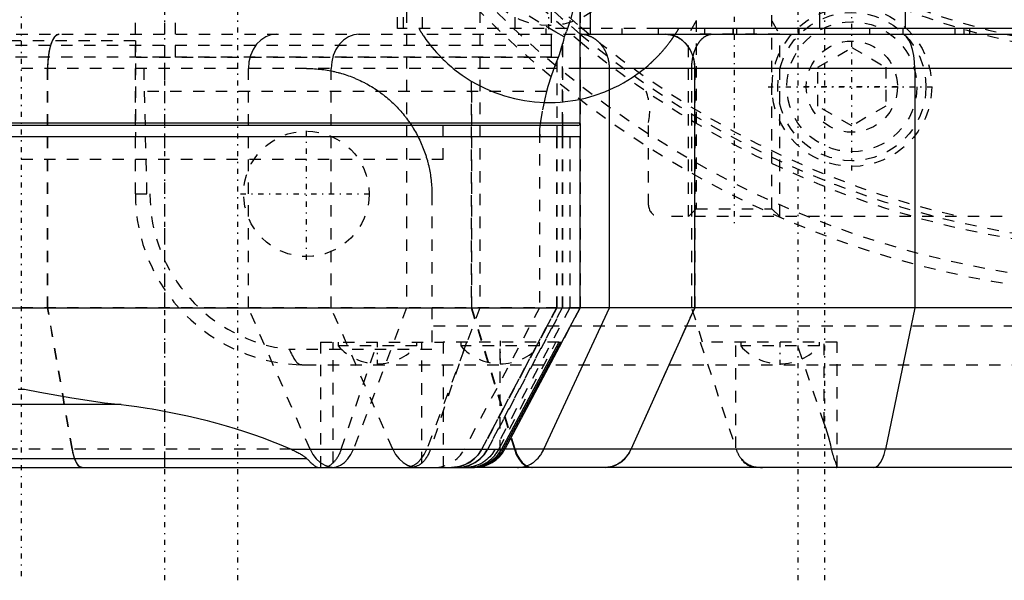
# Model space of a CAD drawing. Extents: x -565 to 345, y -109 to 109.
# Tile 11 of 20: x -100 to -14, y -109 to -60. Entities that reach past the tile are written whole.
import ezdxf

# ---------------------------------------------------------------- set-up
doc = ezdxf.new("R2010")
doc.units = 0
doc.linetypes.add('CENTER', pattern=[1.5, 0.45, -0.5, 0.05, -0.5])
doc.linetypes.add('DASHED', pattern=[2, 1, -1])
for name, color, linetype in [('AM_0', 7, 'CONTINUOUS'), ('AM_3', 7, 'DASHED'), ('AM_7', 7, 'CENTER')]:
    doc.layers.add(name, color=color, linetype=linetype)

msp = doc.modelspace()

# ---------------------------------------------------------------- linework, layer by layer
at = {"layer": 'AM_0', "color": 7, "linetype": 'CONTINUOUS'}
for p, q in [((-22.463, -60.5), (-22.463, -55.318)), ((-51, -68.8), (-51, -58)), ((-30, -58), (-30, -60.5)), ((-50.077, -61), (-50.077, -59)), ((-51, -61), (37, -61)), ((-44.152, -60.5), (-44.152, -61)), ((55.352, -60.5), (-44.152, -60.5)), ((-37.273, -60.5), (-37.273, -61)), ((-25.62, -60.5), (-25.62, -61)), ((-22.707, -60.5), (-22.707, -61)), ((40, -64), (-50.981, -64)), ((-48.423, -85), (-48.423, -64)), ((-40.931, -85), (-40.931, -64)), ((-21.644, -64), (-21.644, -85)), ((-51, -68.8), (-148.959, -68.8)), ((-51.2, -69), (-148.759, -69)), ((-63, -70), (-63, -69)), ((-53.039, -69), (-53.039, -70)), ((-52.56, -69), (-52.56, -70)), ((-52.525, -70), (-52.525, -69)), ((-51.002, -68.831), (-51.002, -70)), ((-51, -70), (-148.959, -70)), ((-51, -85), (-51, -70)), ((-149, -85), (-51, -85)), ((-54.168, -97.408), (-48.423, -85)), ((-52.595, -88), (-51, -85)), ((40, -85), (-50.978, -85)), ((-46.526, -97.408), (-40.931, -85)), ((-21.644, -85), (-24.222, -97.408)), ((-52.86, -88), (-57.919, -97.455)), ((-52.731, -88), (-57.736, -97.408)), ((-52.598, -88), (-57.6, -97.408)), ((-52.86, -88), (-52.595, -88)), ((-100.287, -92.13), (-99.713, -92.13)), ((-91.258, -93.47), (-108.742, -93.47)), ((-76.334, -97.408), (-57.893, -97.408)), ((-57.972, -97.546), (-58, -97.591)), ((-57.736, -97.408), (-57.6, -97.408)), ((17.006, -97.408), (-57.6, -97.408)), ((-74.952, -98.24), (-125.048, -98.24)), ((-58, -97.821), (-58, -97.591)), ((-139.751, -99), (-60.249, -99)), ((30.753, -99), (-60.484, -99)), ((-59.964, -98.95), (-59.969, -98.951))]:
    msp.add_line(p, q, dxfattribs=at)
for points in [[(-40.931, -64), (-40.98, -63.415), (-41.125, -62.852), (-41.36, -62.333), (-41.676, -61.879), (-42.062, -61.506), (-42.502, -61.228), (-42.979, -61.058), (-43.475, -61)], [(-21.644, -64), (-21.667, -63.415), (-21.733, -62.852), (-21.842, -62.333), (-21.988, -61.879), (-22.165, -61.506), (-22.368, -61.228), (-22.588, -61.058), (-22.816, -61)], [(-48.772, -99), (-48.316, -98.951), (-47.875, -98.807), (-47.462, -98.572), (-47.092, -98.253), (-46.777, -97.861), (-46.526, -97.408)], [(-25.257, -99), (-25.047, -98.951), (-24.843, -98.807), (-24.653, -98.572), (-24.483, -98.253), (-24.338, -97.861), (-24.222, -97.408)]]:
    msp.add_lwpolyline(points, dxfattribs=at)
for points in [[(-48.423, -64, 0), (-48.423, -63.978, 0), (-48.423, -63.935, 0), (-48.424, -63.892, 0), (-48.425, -63.87, 0), (-48.426, -63.848, 0), (-48.428, -63.805, 0), (-48.431, -63.762, 0), (-48.434, -63.719, 0), (-48.438, -63.676, 0), (-48.442, -63.633, 0), (-48.445, -63.611, 0), (-48.447, -63.59, 0), (-48.453, -63.547, 0), (-48.459, -63.504, 0), (-48.465, -63.462, 0), (-48.472, -63.419, 0), (-48.48, -63.377, 0), (-48.484, -63.356, 0), (-48.488, -63.335, 0), (-48.496, -63.293, 0), (-48.505, -63.251, 0), (-48.51, -63.23, 0), (-48.515, -63.209, 0), (-48.525, -63.167, 0), (-48.536, -63.126, 0), (-48.542, -63.105, 0), (-48.547, -63.084, 0), (-48.559, -63.043, 0), (-48.571, -63.002, 0), (-48.584, -62.962, 0), (-48.597, -62.921, 0), (-48.611, -62.881, 0), (-48.618, -62.861, 0), (-48.626, -62.841, 0), (-48.64, -62.801, 0), (-48.656, -62.761, 0), (-48.672, -62.722, 0), (-48.688, -62.683, 0), (-48.705, -62.644, 0), (-48.713, -62.625, 0), (-48.722, -62.605, 0), (-48.74, -62.567, 0), (-48.758, -62.529, 0), (-48.777, -62.492, 0), (-48.796, -62.455, 0), (-48.815, -62.418, 0), (-48.825, -62.399, 0), (-48.835, -62.381, 0), (-48.856, -62.345, 0), (-48.877, -62.309, 0), (-48.898, -62.274, 0), (-48.92, -62.238, 0), (-48.942, -62.204, 0), (-48.954, -62.186, 0), (-48.965, -62.169, 0), (-48.988, -62.135, 0), (-49.012, -62.101, 0), (-49.036, -62.068, 0), (-49.06, -62.035, 0), (-49.085, -62.003, 0), (-49.098, -61.987, 0), (-49.111, -61.971, 0), (-49.136, -61.939, 0), (-49.163, -61.908, 0), (-49.176, -61.892, 0), (-49.189, -61.877, 0), (-49.216, -61.846, 0), (-49.243, -61.816, 0), (-49.257, -61.802, 0), (-49.271, -61.787, 0), (-49.299, -61.758, 0), (-49.327, -61.729, 0), (-49.356, -61.701, 0), (-49.385, -61.674, 0), (-49.414, -61.647, 0), (-49.429, -61.633, 0), (-49.444, -61.62, 0), (-49.474, -61.594, 0), (-49.504, -61.569, 0), (-49.535, -61.543, 0), (-49.566, -61.519, 0), (-49.597, -61.495, 0), (-49.613, -61.483, 0), (-49.629, -61.471, 0), (-49.66, -61.448, 0), (-49.693, -61.426, 0), (-49.725, -61.404, 0), (-49.758, -61.383, 0), (-49.791, -61.362, 0), (-49.807, -61.352, 0), (-49.824, -61.341, 0), (-49.857, -61.322, 0), (-49.891, -61.302, 0), (-49.925, -61.284, 0), (-49.959, -61.266, 0), (-49.994, -61.248, 0), (-50.011, -61.24, 0), (-50.029, -61.231, 0), (-50.064, -61.215, 0), (-50.099, -61.199, 0), (-50.134, -61.184, 0), (-50.17, -61.169, 0), (-50.205, -61.155, 0), (-50.223, -61.148, 0), (-50.241, -61.142, 0), (-50.277, -61.129, 0), (-50.313, -61.117, 0), (-50.331, -61.111, 0), (-50.349, -61.105, 0), (-50.386, -61.094, 0), (-50.422, -61.083, 0), (-50.44, -61.078, 0), (-50.459, -61.074, 0), (-50.496, -61.064, 0), (-50.532, -61.056, 0), (-50.569, -61.048, 0), (-50.606, -61.04, 0), (-50.643, -61.034, 0), (-50.662, -61.031, 0), (-50.681, -61.028, 0), (-50.718, -61.022, 0), (-50.755, -61.017, 0), (-50.793, -61.013, 0), (-50.83, -61.009, 0), (-50.868, -61.006, 0), (-50.887, -61.005, 0), (-50.906, -61.004, 0), (-50.943, -61.002, 0), (-50.981, -61.001, 0), (-51, -61, 0)], [(-54.527, -69.007, 0), (-54.537, -69.106, 0), (-54.553, -69.288, 0), (-54.56, -69.449, 0), (-54.561, -69.522, 0)], [(-54.561, -69.522, 0), (-54.557, -69.654, 0), (-54.526, -69.856, 0), (-54.463, -69.973, 0), (-54.42, -70, 0)], [(-99.713, -92.13, 0), (-98.373, -92.398, 0), (-95.582, -92.906, 0), (-92.704, -93.317, 0), (-91.258, -93.47, 0)], [(-91.258, -93.47, 0), (-90.797, -93.529, 0), (-89.879, -93.657, 0), (-88.969, -93.797, 0), (-88.517, -93.871, 0), (-88.068, -93.949, 0), (-87.175, -94.113, 0), (-86.292, -94.288, 0), (-85.42, -94.475, 0), (-84.558, -94.674, 0), (-83.708, -94.884, 0), (-83.288, -94.993, 0), (-82.87, -95.105, 0), (-82.046, -95.337, 0), (-81.235, -95.58, 0), (-80.438, -95.833, 0), (-79.655, -96.097, 0), (-78.889, -96.371, 0), (-78.511, -96.512, 0), (-78.138, -96.655, 0), (-77.403, -96.949, 0), (-76.686, -97.253, 0), (-76.334, -97.408, 0)], [(-76.334, -97.408, 0), (-76.286, -97.43, 0), (-76.192, -97.473, 0), (-76.1, -97.516, 0), (-76.055, -97.538, 0), (-76.01, -97.56, 0), (-75.921, -97.604, 0), (-75.834, -97.649, 0), (-75.748, -97.694, 0), (-75.665, -97.739, 0), (-75.585, -97.784, 0), (-75.545, -97.807, 0), (-75.506, -97.83, 0), (-75.43, -97.876, 0), (-75.357, -97.923, 0), (-75.287, -97.97, 0), (-75.219, -98.017, 0), (-75.155, -98.064, 0), (-75.124, -98.088, 0), (-75.094, -98.112, 0), (-75.035, -98.161, 0), (-74.979, -98.213, 0), (-74.952, -98.24, 0)], [(-57.736, -97.408, 0), (-57.774, -97.479, 0), (-57.859, -97.619, 0), (-57.951, -97.755, 0), (-58, -97.821, 0)], [(-58, -97.591, 0), (-57.981, -97.561, 0), (-57.945, -97.5, 0), (-57.91, -97.439, 0), (-57.893, -97.408, 0)], [(-57.919, -97.455, 0), (-57.927, -97.47, 0), (-57.945, -97.5, 0), (-57.963, -97.531, 0), (-57.972, -97.546, 0)], [(-56.478, -99, 0), (-56.399, -98.999, 0), (-56.242, -98.988, 0), (-56.086, -98.966, 0), (-56.008, -98.951, 0), (-55.931, -98.934, 0), (-55.779, -98.891, 0), (-55.628, -98.838, 0), (-55.481, -98.774, 0), (-55.337, -98.7, 0), (-55.198, -98.617, 0), (-55.13, -98.572, 0), (-55.064, -98.524, 0), (-54.934, -98.422, 0), (-54.81, -98.311, 0), (-54.691, -98.192, 0), (-54.58, -98.065, 0), (-54.475, -97.93, 0), (-54.426, -97.861, 0), (-54.378, -97.789, 0), (-54.288, -97.642, 0), (-54.206, -97.488, 0), (-54.168, -97.408, 0)], [(-74.952, -98.24, 0), (-74.908, -98.285, 0), (-74.824, -98.371, 0), (-74.743, -98.452, 0), (-74.704, -98.491, 0), (-74.666, -98.528, 0), (-74.591, -98.599, 0), (-74.52, -98.664, 0), (-74.451, -98.724, 0), (-74.385, -98.778, 0), (-74.322, -98.827, 0), (-74.291, -98.849, 0), (-74.26, -98.87, 0), (-74.203, -98.906, 0), (-74.151, -98.935, 0), (-74.103, -98.957, 0), (-74.06, -98.974, 0), (-74.021, -98.985, 0), (-74.003, -98.99, 0), (-73.986, -98.993, 0), (-73.955, -98.998, 0), (-73.939, -98.999, 0), (-73.935, -98.999, 0), (-73.93, -99, 0), (-73.928, -99, 0), (-73.926, -99, 0), (-73.92, -99, 0), (-73.916, -99, 0), (-73.916, -99, 0), (-73.915, -99, 0), (-73.915, -99, 0), (-73.915, -99, 0), (-73.915, -99, 0), (-73.915, -99, 0), (-73.915, -99, 0), (-73.915, -99, 0), (-73.915, -99, 0), (-73.915, -99, 0), (-73.915, -99, 0), (-73.915, -99, 0), (-73.915, -99, 0), (-73.915, -99, 0), (-73.915, -99, 0), (-73.915, -99, 0), (-73.915, -99, 0), (-73.915, -99, 0), (-73.915, -99, 0), (-73.915, -99, 0), (-73.915, -99, 0), (-73.915, -99, 0), (-73.915, -99, 0), (-73.915, -99, 0), (-73.915, -99, 0), (-73.915, -99, 0), (-73.915, -99, 0), (-73.915, -99, 0), (-73.915, -99, 0), (-73.915, -99, 0), (-73.915, -99, 0), (-73.915, -99, 0), (-73.915, -99, 0), (-73.915, -99, 0), (-73.915, -99, 0), (-73.915, -99, 0), (-73.915, -99, 0), (-73.915, -99, 0), (-73.915, -99, 0), (-73.916, -99, 0), (-73.916, -99, 0), (-73.916, -99, 0), (-73.916, -99, 0), (-73.916, -99, 0), (-73.916, -99, 0), (-73.916, -99, 0), (-73.916, -99, 0), (-73.916, -99, 0), (-73.916, -99, 0), (-73.916, -99, 0), (-73.916, -99, 0), (-73.916, -99, 0), (-73.916, -99, 0), (-73.916, -99, 0), (-73.916, -99, 0), (-73.916, -99, 0), (-73.916, -99, 0), (-73.916, -99, 0), (-73.916, -99, 0), (-73.916, -99, 0), (-73.916, -99, 0), (-73.916, -99, 0), (-73.916, -99, 0), (-73.916, -99, 0), (-73.916, -99, 0), (-73.916, -99, 0), (-73.916, -99, 0), (-73.916, -99, 0), (-73.916, -99, 0), (-73.916, -99, 0), (-73.916, -99, 0), (-73.916, -99, 0), (-73.916, -99, 0), (-73.916, -99, 0), (-73.916, -99, 0), (-73.916, -99, 0), (-73.916, -99, 0), (-73.916, -99, 0), (-73.916, -99, 0), (-73.917, -99, 0), (-73.917, -99, 0), (-73.917, -99, 0), (-73.917, -99, 0), (-73.917, -99, 0), (-73.917, -99, 0)], [(-60.484, -99, 0), (-60.409, -98.999, 0), (-60.257, -98.99, 0), (-60.104, -98.973, 0), (-60.026, -98.961, 0), (-59.949, -98.947, 0), (-59.794, -98.912, 0), (-59.639, -98.867, 0), (-59.483, -98.813, 0), (-59.33, -98.749, 0), (-59.18, -98.677, 0), (-59.106, -98.637, 0), (-59.033, -98.596, 0), (-58.89, -98.506, 0), (-58.752, -98.408, 0), (-58.618, -98.301, 0), (-58.49, -98.187, 0), (-58.368, -98.066, 0), (-58.31, -98.002, 0), (-58.254, -97.938, 0), (-58.147, -97.804, 0), (-58.047, -97.664, 0), (-58, -97.591, 0)], [(-58, -97.821, 0), (-58.049, -97.883, 0), (-58.153, -98.005, 0), (-58.263, -98.121, 0), (-58.32, -98.176, 0), (-58.379, -98.23, 0), (-58.5, -98.334, 0), (-58.627, -98.43, 0), (-58.757, -98.519, 0), (-58.892, -98.601, 0), (-59.031, -98.676, 0), (-59.101, -98.71, 0), (-59.172, -98.742, 0), (-59.316, -98.801, 0), (-59.46, -98.852, 0), (-59.605, -98.895, 0), (-59.75, -98.93, 0), (-59.896, -98.958, 0), (-59.968, -98.969, 0), (-60.041, -98.979, 0), (-60.186, -98.992, 0), (-60.33, -98.999, 0), (-60.402, -99, 0)], [(-58, -97.591, 0), (-58.032, -97.641, 0), (-58.098, -97.737, 0), (-58.168, -97.831, 0), (-58.204, -97.877, 0), (-58.241, -97.923, 0), (-58.318, -98.011, 0), (-58.398, -98.096, 0), (-58.481, -98.178, 0), (-58.567, -98.257, 0), (-58.656, -98.333, 0), (-58.702, -98.369, 0), (-58.748, -98.404, 0), (-58.842, -98.473, 0), (-58.938, -98.537, 0), (-59.035, -98.597, 0), (-59.135, -98.653, 0), (-59.236, -98.705, 0), (-59.287, -98.729, 0), (-59.338, -98.753, 0), (-59.442, -98.797, 0), (-59.547, -98.836, 0), (-59.6, -98.854, 0)], [(-60.181, -98.983, 0), (-60.232, -98.988, 0), (-60.333, -98.996, 0), (-60.434, -99, 0), (-60.484, -99, 0)]]:
    msp.add_polyline3d(points, dxfattribs=at)
for centre, radius, end in [((-51.2, -68.8), 0.2, 0), ((-60.249, -96), 3, 332)]:
    msp.add_arc(centre, radius, 270, end, dxfattribs=at)
at = {"layer": 'AM_3', "color": 6, "linetype": 'DASHED'}
for p, q in [((-90, -75), (-90, 75)), ((-86.5, 64), (-86.5, -64)), ((-67, -60.5), (-67, 60.5)), ((-64.819, -60.5), (-64.819, 60.5)), ((-56.709, -60.5), (-56.709, 60.5)), ((-66.5, -60.5), (-66.5, -10.213)), ((-40.824, -57.8), (-40.824, -76.323)), ((-34.176, -76.323), (-34.176, -57.8)), ((-87.43, -99), (-87.43, -59)), ((-66.217, -59), (-66.217, -85)), ((-59.789, -59), (-59.789, -85)), ((-53.5, -62), (-53.5, -59)), ((-51.002, -59), (-51.002, -68.831)), ((-51, -60.332), (-51.002, -60.33)), ((-40.824, -59.828), (-41.5, -61)), ((-34.176, -59.828), (-33.5, -61)), ((-144.444, -61), (-51, -61)), ((-44.152, -60.5), (-67, -60.5)), ((-53.98, -61), (-53.98, -60.5)), ((-53.5, -63), (-53.5, -61)), ((-51, -61), (-51.034, -61)), ((-51.002, -60.984), (-51, -60.986)), ((-47.324, -61), (-47.324, -60.5)), ((-33.5, -61), (-41.5, -61)), ((-41.5, -77), (-41.5, -61)), ((-40.063, -61), (-40.063, -60.5)), ((-37.607, -60.5), (-37.607, -61)), ((-37.55, -61), (-37.55, -60.5)), ((-35.747, -61), (-35.747, -60.5)), ((-33.5, -77), (-33.5, -61)), ((-31.871, -60.5), (-31.871, -61)), ((-31.814, -60.5), (-31.814, -61)), ((-29.527, -61), (-29.527, -60.5)), ((-18.134, -60.5), (-18.134, -61)), ((-17.314, -61), (-17.314, -60.5)), ((-16.834, -61), (-16.834, -60.5)), ((-53.5, -62), (-146.5, -62)), ((-90, -61.58), (-110, -61.58)), ((-90, -61.58), (-90, -69.994)), ((-52.56, -61.832), (-52.56, -69)), ((-52.525, -61.833), (-52.56, -61.832)), ((-52.525, -69), (-52.525, -61.833)), ((-51, -61.636), (-51.002, -61.634)), ((-53.5, -63), (-146.5, -63)), ((-30.14, -63.885), (-27.17, -62.171)), ((-27.17, -62.171), (-24.2, -63.885)), ((-52.926, -63.052), (-90, -63.052)), ((-52.926, -63.052), (-53.039, -63.329)), ((-53.039, -63.329), (-53.039, -69)), ((-30.14, -67.315), (-30.14, -63.885)), ((-24.2, -63.885), (-24.2, -67.315)), ((-50.981, -64), (-149.054, -64)), ((-97.697, -85), (-97.697, -64)), ((-97.671, -85), (-97.671, -64)), ((-88.985, -75), (-89.241, -64)), ((-80.09, -85), (-80.09, -64)), ((-72.829, -85), (-72.829, -64)), ((-41.211, -85), (-41.211, -64)), ((-40.953, -64), (-40.953, -85)), ((-60.55, -65.106), (-60.55, -85)), ((-60.55, -65.106), (-60.493, -65.14)), ((-60.493, -85), (-60.493, -65.14)), ((-53.943, -66.03), (-90, -66.03)), ((-27.17, -69.029), (-30.14, -67.315)), ((-24.2, -67.315), (-27.17, -69.029)), ((-45, -76), (-45, -68.74)), ((-54.561, -69.522), (-54.561, -85)), ((-90, -69.994), (-110, -69.994)), ((-63, -72), (-63, -70)), ((-53.064, -70), (-53.064, -85)), ((-53.039, -70), (-53.039, -85)), ((-53.035, -85), (-53.035, -70)), ((-52.56, -70), (-52.56, -85)), ((-52.525, -85), (-52.525, -70)), ((-51.903, -70), (-51.903, -85)), ((-51.002, -70), (-51.002, -85)), ((-63, -72), (-137, -72)), ((-63, -72), (-100, -72)), ((-90, -75), (-88.727, -75)), ((-64, -75), (-64, -88.644)), ((-40.824, -76.323), (-41.5, -77)), ((-40.824, -76.323), (-34.176, -76.323)), ((-33.5, -77), (-34.176, -76.323)), ((40, -77), (-44, -77)), ((-50.978, -85), (-149.051, -85)), ((-95.549, -97.408), (-97.697, -85)), ((-95.52, -97.408), (-97.671, -85)), ((-74.686, -97.408), (-80.09, -85)), ((-67.424, -97.408), (-72.829, -85)), ((-66.217, -85), (-70.882, -97.408)), ((-59.789, -85), (-64.454, -97.408)), ((-54.561, -85), (-61.159, -97.408)), ((-60.55, -85), (-56.766, -97.408)), ((-56.709, -97.408), (-60.493, -85)), ((-53.064, -85), (-59.646, -97.408)), ((-59.616, -97.408), (-53.035, -85)), ((-53.039, -85), (-59.612, -97.408)), ((-52.56, -85), (-59.132, -97.408)), ((-59.097, -97.408), (-52.525, -85)), ((-51.903, -85), (-58.455, -97.408)), ((-51.002, -85), (-52.598, -88)), ((-40.953, -85), (-46.554, -97.408)), ((-40.254, -88), (-41.211, -85)), ((39.154, -86.592), (-64, -86.592)), ((-73.77, -88), (-73.77, -99)), ((-73.77, -88), (-63, -88)), ((-72.656, -98.586), (-72.656, -88)), ((-72.22, -88), (-72.22, -88.343)), ((-71.941, -97.408), (-68.778, -88)), ((-65.32, -88.343), (-65.32, -88)), ((-64.884, -98.62), (-64.884, -88)), ((-60.973, -88), (-64.133, -97.408)), ((-63, -88), (-63, -99)), ((-52.86, -88), (-63, -88)), ((-61.45, -88), (-61.45, -88.343)), ((-58.125, -97.408), (-53.116, -88)), ((-58, -97.591), (-58, -88)), ((-54.55, -88.343), (-54.55, -88)), ((-40.472, -88), (-37.316, -97.408)), ((-28.47, -88), (-40.472, -88)), ((-37.356, -97.292), (-37.356, -88)), ((-36.92, -88), (-36.92, -88.343)), ((-29.584, -95.145), (-32.032, -88)), ((-30.02, -88.343), (-30.02, -88)), ((-29.584, -95.145), (-29.584, -88)), ((-28.47, -98.951), (-28.47, -88)), ((-64, -88.644), (-76.506, -88.644)), ((-65.32, -88.343), (-72.22, -88.343)), ((-54.55, -88.343), (-61.45, -88.343)), ((-30.02, -88.343), (-36.92, -88.343)), ((-75.137, -89.999), (37.341, -90)), ((-76.334, -97.408), (-123.666, -97.408)), ((-57.6, -97.408), (-57.893, -97.408))]:
    msp.add_line(p, q, dxfattribs=at)
for points in [[(-96.72, -61), (-96.911, -61.058), (-97.094, -61.228), (-97.263, -61.506), (-97.411, -61.879), (-97.532, -62.333), (-97.623, -62.852), (-97.678, -63.415), (-97.697, -64)], [(-77.633, -61), (-78.112, -61.058), (-78.573, -61.228), (-78.998, -61.506), (-79.371, -61.879), (-79.676, -62.333), (-79.903, -62.852), (-80.043, -63.415), (-80.09, -64)], [(-70.372, -61), (-70.851, -61.058), (-71.312, -61.228), (-71.737, -61.506), (-72.109, -61.879), (-72.415, -62.333), (-72.642, -62.852), (-72.782, -63.415), (-72.829, -64)], [(-95.549, -97.408), (-95.453, -97.861), (-95.332, -98.253), (-95.19, -98.572), (-95.031, -98.807), (-94.862, -98.951), (-94.687, -99)], [(-74.686, -97.408), (-74.444, -97.861), (-74.139, -98.253), (-73.782, -98.572), (-73.383, -98.807), (-72.957, -98.951), (-72.516, -99)], [(-72.755, -99), (-72.375, -98.951), (-72.006, -98.807), (-71.663, -98.572), (-71.354, -98.253), (-71.091, -97.861), (-70.882, -97.408)], [(-67.424, -97.408), (-67.182, -97.861), (-66.878, -98.253), (-66.52, -98.572), (-66.122, -98.807), (-65.695, -98.951), (-65.255, -99)], [(-66.327, -99), (-65.947, -98.951), (-65.579, -98.807), (-65.235, -98.572), (-64.926, -98.253), (-64.663, -97.861), (-64.454, -97.408)], [(-62.259, -99), (-61.722, -98.951), (-61.202, -98.807), (-60.717, -98.572), (-60.282, -98.253), (-59.911, -97.861), (-59.616, -97.408)], [(-62.25, -99), (-61.714, -98.951), (-61.196, -98.807), (-60.711, -98.572), (-60.277, -98.253), (-59.906, -97.861), (-59.612, -97.408)], [(-61.771, -99), (-61.235, -98.951), (-60.716, -98.807), (-60.232, -98.572), (-59.797, -98.253), (-59.427, -97.861), (-59.132, -97.408)], [(-61.736, -99), (-61.2, -98.951), (-60.681, -98.807), (-60.197, -98.572), (-59.762, -98.253), (-59.392, -97.861), (-59.097, -97.408)], [(-56.766, -97.408), (-56.596, -97.861), (-56.383, -98.253), (-56.133, -98.572), (-55.854, -98.807), (-55.555, -98.951), (-55.247, -99)], [(-56.709, -97.408), (-56.539, -97.861), (-56.326, -98.253), (-56.075, -98.572), (-55.797, -98.807), (-55.498, -98.951), (-55.189, -99)]]:
    msp.add_lwpolyline(points, dxfattribs=at)
for points in [[(-52.396, -61.23, 0), (-53.119, -60.824, 0), (-54.628, -59.936, 0), (-56.199, -58.946, 0), (-57.003, -58.413, 0), (-57.815, -57.855, 0), (-59.461, -56.666, 0), (-61.126, -55.381, 0), (-62.799, -54.005, 0), (-64.471, -52.544, 0), (-66.133, -51.006, 0), (-66.958, -50.211, 0), (-67.779, -49.4, 0), (-69.4, -47.737, 0), (-70.992, -46.027, 0), (-72.547, -44.284, 0), (-74.073, -42.507, 0), (-75.607, -40.655, 0), (-76.377, -39.703, 0), (-77.148, -38.734, 0), (-78.69, -36.757, 0), (-80.226, -34.737, 0), (-80.99, -33.716, 0)], [(-51.459, -58.009, 0), (-51.582, -58.647, 0), (-51.869, -59.8, 0), (-52.209, -60.792, 0), (-52.396, -61.23, 0)], [(-97.671, -64, 0), (-97.671, -63.979, 0), (-97.671, -63.938, 0), (-97.671, -63.895, 0), (-97.671, -63.874, 0), (-97.67, -63.853, 0), (-97.669, -63.81, 0), (-97.668, -63.766, 0), (-97.667, -63.723, 0), (-97.666, -63.679, 0), (-97.664, -63.635, 0), (-97.663, -63.613, 0), (-97.662, -63.591, 0), (-97.66, -63.547, 0), (-97.658, -63.503, 0), (-97.655, -63.458, 0), (-97.653, -63.414, 0), (-97.65, -63.37, 0), (-97.648, -63.348, 0), (-97.646, -63.327, 0), (-97.643, -63.283, 0), (-97.639, -63.24, 0), (-97.638, -63.218, 0), (-97.636, -63.197, 0), (-97.632, -63.154, 0), (-97.628, -63.112, 0), (-97.625, -63.091, 0), (-97.623, -63.07, 0), (-97.619, -63.029, 0), (-97.614, -62.989, 0), (-97.609, -62.949, 0), (-97.604, -62.909, 0), (-97.599, -62.87, 0), (-97.597, -62.851, 0), (-97.594, -62.832, 0), (-97.589, -62.794, 0), (-97.583, -62.755, 0), (-97.577, -62.717, 0), (-97.571, -62.678, 0), (-97.565, -62.639, 0), (-97.562, -62.62, 0), (-97.558, -62.6, 0), (-97.552, -62.561, 0), (-97.545, -62.523, 0), (-97.537, -62.484, 0), (-97.53, -62.446, 0), (-97.522, -62.408, 0), (-97.518, -62.389, 0), (-97.514, -62.37, 0), (-97.506, -62.332, 0), (-97.498, -62.295, 0), (-97.49, -62.259, 0), (-97.481, -62.222, 0), (-97.472, -62.187, 0), (-97.468, -62.169, 0), (-97.464, -62.151, 0), (-97.455, -62.117, 0), (-97.446, -62.083, 0), (-97.436, -62.049, 0), (-97.427, -62.017, 0), (-97.418, -61.984, 0), (-97.413, -61.969, 0), (-97.408, -61.953, 0), (-97.399, -61.922, 0), (-97.389, -61.893, 0), (-97.385, -61.878, 0), (-97.38, -61.863, 0), (-97.37, -61.834, 0), (-97.36, -61.805, 0), (-97.355, -61.791, 0), (-97.35, -61.777, 0), (-97.339, -61.748, 0), (-97.329, -61.719, 0), (-97.318, -61.691, 0), (-97.307, -61.663, 0), (-97.295, -61.636, 0), (-97.29, -61.622, 0), (-97.284, -61.609, 0), (-97.272, -61.582, 0), (-97.26, -61.556, 0), (-97.248, -61.53, 0), (-97.236, -61.505, 0), (-97.224, -61.48, 0), (-97.218, -61.468, 0), (-97.212, -61.456, 0), (-97.199, -61.433, 0), (-97.187, -61.41, 0), (-97.174, -61.388, 0), (-97.162, -61.367, 0), (-97.149, -61.346, 0), (-97.143, -61.336, 0), (-97.136, -61.326, 0), (-97.124, -61.306, 0), (-97.111, -61.288, 0), (-97.098, -61.27, 0), (-97.086, -61.253, 0), (-97.073, -61.236, 0), (-97.067, -61.228, 0), (-97.061, -61.22, 0), (-97.048, -61.205, 0), (-97.036, -61.19, 0), (-97.023, -61.175, 0), (-97.009, -61.161, 0), (-96.996, -61.147, 0), (-96.989, -61.141, 0), (-96.982, -61.134, 0), (-96.969, -61.121, 0), (-96.955, -61.109, 0), (-96.948, -61.103, 0), (-96.941, -61.098, 0), (-96.927, -61.087, 0), (-96.912, -61.076, 0), (-96.905, -61.071, 0), (-96.898, -61.067, 0), (-96.884, -61.058, 0), (-96.869, -61.049, 0), (-96.855, -61.041, 0), (-96.841, -61.034, 0), (-96.826, -61.028, 0), (-96.819, -61.025, 0), (-96.812, -61.022, 0), (-96.798, -61.017, 0), (-96.783, -61.013, 0), (-96.769, -61.009, 0), (-96.755, -61.006, 0), (-96.741, -61.004, 0), (-96.734, -61.003, 0), (-96.727, -61.002, 0), (-96.713, -61.001, 0), (-96.7, -61, 0), (-96.693, -61, 0)], [(-64.824, -61, 0), (-64.822, -61.003, 0), (-64.809, -61.024, 0), (-64.781, -61.066, 0), (-64.761, -61.095, 0), (-64.738, -61.13, 0), (-64.679, -61.217, 0), (-64.605, -61.324, 0), (-64.515, -61.452, 0), (-64.408, -61.599, 0), (-64.283, -61.765, 0), (-64.214, -61.855, 0), (-64.14, -61.95, 0), (-63.977, -62.152, 0), (-63.795, -62.369, 0), (-63.593, -62.599, 0), (-63.372, -62.839, 0), (-63.131, -63.087, 0), (-63.004, -63.214, 0), (-62.87, -63.342, 0), (-62.588, -63.603, 0), (-62.284, -63.867, 0), (-62.124, -64, 0)], [(-52.396, -61.23, 0), (-52.417, -61.336, 0), (-52.459, -61.542, 0), (-52.503, -61.738, 0), (-52.525, -61.833, 0)], [(-45.356, -64, 0), (-45.248, -63.911, 0), (-45.034, -63.729, 0), (-44.824, -63.541, 0), (-44.719, -63.445, 0), (-44.702, -63.429, 0), (-44.666, -63.395, 0), (-44.63, -63.361, 0), (-44.612, -63.344, 0), (-44.594, -63.327, 0), (-44.557, -63.292, 0), (-44.521, -63.257, 0), (-44.484, -63.221, 0), (-44.447, -63.184, 0), (-44.409, -63.148, 0), (-44.391, -63.129, 0), (-44.372, -63.11, 0), (-44.335, -63.073, 0), (-44.297, -63.035, 0), (-44.26, -62.997, 0), (-44.223, -62.959, 0), (-44.186, -62.92, 0), (-44.167, -62.901, 0), (-44.148, -62.881, 0), (-44.111, -62.842, 0), (-44.075, -62.803, 0), (-44.038, -62.764, 0), (-44.002, -62.725, 0), (-43.965, -62.685, 0), (-43.947, -62.666, 0), (-43.929, -62.646, 0), (-43.894, -62.607, 0), (-43.859, -62.567, 0), (-43.824, -62.528, 0), (-43.789, -62.489, 0), (-43.755, -62.45, 0), (-43.738, -62.431, 0), (-43.722, -62.411, 0), (-43.688, -62.373, 0), (-43.656, -62.335, 0), (-43.624, -62.297, 0), (-43.591, -62.259, 0), (-43.559, -62.22, 0), (-43.543, -62.2, 0), (-43.526, -62.181, 0), (-43.494, -62.141, 0), (-43.461, -62.101, 0), (-43.445, -62.081, 0), (-43.429, -62.061, 0), (-43.397, -62.022, 0), (-43.366, -61.982, 0), (-43.35, -61.963, 0), (-43.335, -61.943, 0), (-43.304, -61.905, 0), (-43.275, -61.867, 0), (-43.246, -61.83, 0), (-43.219, -61.794, 0), (-43.192, -61.759, 0), (-43.179, -61.742, 0), (-43.166, -61.725, 0), (-43.142, -61.693, 0), (-43.118, -61.661, 0), (-43.095, -61.63, 0), (-43.072, -61.599, 0), (-43.05, -61.569, 0), (-43.04, -61.554, 0), (-43.029, -61.54, 0), (-43.008, -61.511, 0), (-42.988, -61.484, 0), (-42.969, -61.456, 0), (-42.95, -61.43, 0), (-42.932, -61.404, 0), (-42.923, -61.392, 0), (-42.914, -61.38, 0), (-42.897, -61.355, 0), (-42.881, -61.332, 0), (-42.865, -61.31, 0), (-42.85, -61.288, 0), (-42.835, -61.267, 0), (-42.828, -61.257, 0), (-42.822, -61.247, 0), (-42.808, -61.227, 0), (-42.796, -61.209, 0), (-42.784, -61.191, 0), (-42.772, -61.174, 0), (-42.761, -61.158, 0), (-42.756, -61.151, 0), (-42.751, -61.143, 0), (-42.741, -61.129, 0), (-42.732, -61.115, 0), (-42.728, -61.109, 0), (-42.724, -61.102, 0), (-42.716, -61.09, 0), (-42.708, -61.079, 0), (-42.705, -61.074, 0), (-42.701, -61.069, 0), (-42.695, -61.059, 0), (-42.689, -61.05, 0), (-42.684, -61.042, 0), (-42.679, -61.035, 0), (-42.675, -61.028, 0), (-42.673, -61.025, 0), (-42.671, -61.022, 0), (-42.667, -61.017, 0), (-42.664, -61.013, 0), (-42.662, -61.009, 0), (-42.66, -61.006, 0), (-42.658, -61.004, 0), (-42.658, -61.003, 0), (-42.657, -61.002, 0), (-42.656, -61.001, 0), (-42.656, -61, 0), (-42.656, -61, 0)], [(-43.5, -61, 0), (-43.483, -61, 0), (-43.448, -61.001, 0), (-43.412, -61.002, 0), (-43.394, -61.003, 0), (-43.376, -61.004, 0), (-43.339, -61.006, 0), (-43.302, -61.009, 0), (-43.265, -61.013, 0), (-43.228, -61.017, 0), (-43.191, -61.022, 0), (-43.172, -61.025, 0), (-43.154, -61.028, 0), (-43.116, -61.034, 0), (-43.079, -61.041, 0), (-43.041, -61.049, 0), (-43.004, -61.058, 0), (-42.967, -61.067, 0), (-42.948, -61.071, 0), (-42.929, -61.076, 0), (-42.893, -61.087, 0), (-42.856, -61.098, 0), (-42.838, -61.103, 0), (-42.819, -61.109, 0), (-42.783, -61.121, 0), (-42.747, -61.134, 0), (-42.73, -61.141, 0), (-42.712, -61.147, 0), (-42.677, -61.161, 0), (-42.643, -61.175, 0), (-42.609, -61.19, 0), (-42.575, -61.205, 0), (-42.542, -61.22, 0), (-42.526, -61.228, 0), (-42.51, -61.236, 0), (-42.478, -61.253, 0), (-42.445, -61.27, 0), (-42.412, -61.288, 0), (-42.379, -61.306, 0), (-42.346, -61.326, 0), (-42.33, -61.336, 0), (-42.313, -61.346, 0), (-42.28, -61.367, 0), (-42.247, -61.388, 0), (-42.215, -61.41, 0), (-42.182, -61.433, 0), (-42.15, -61.456, 0), (-42.134, -61.468, 0), (-42.118, -61.481, 0), (-42.086, -61.505, 0), (-42.054, -61.53, 0), (-42.023, -61.556, 0), (-41.993, -61.582, 0), (-41.962, -61.609, 0), (-41.947, -61.622, 0), (-41.932, -61.636, 0), (-41.903, -61.664, 0), (-41.874, -61.691, 0), (-41.845, -61.72, 0), (-41.818, -61.748, 0), (-41.79, -61.777, 0), (-41.777, -61.791, 0), (-41.764, -61.806, 0), (-41.738, -61.835, 0), (-41.712, -61.864, 0), (-41.7, -61.878, 0), (-41.688, -61.893, 0), (-41.663, -61.923, 0), (-41.638, -61.953, 0), (-41.626, -61.969, 0), (-41.614, -61.985, 0), (-41.589, -62.017, 0), (-41.565, -62.049, 0), (-41.541, -62.083, 0), (-41.518, -62.117, 0), (-41.494, -62.152, 0), (-41.483, -62.169, 0), (-41.471, -62.187, 0), (-41.449, -62.223, 0), (-41.426, -62.259, 0), (-41.404, -62.296, 0), (-41.383, -62.333, 0), (-41.362, -62.37, 0), (-41.352, -62.389, 0), (-41.342, -62.408, 0), (-41.322, -62.446, 0), (-41.302, -62.484, 0), (-41.284, -62.523, 0), (-41.265, -62.562, 0), (-41.248, -62.6, 0), (-41.239, -62.62, 0), (-41.23, -62.639, 0), (-41.214, -62.678, 0), (-41.198, -62.717, 0), (-41.183, -62.756, 0), (-41.168, -62.794, 0), (-41.154, -62.832, 0), (-41.147, -62.851, 0), (-41.141, -62.871, 0), (-41.128, -62.909, 0), (-41.115, -62.949, 0), (-41.102, -62.989, 0), (-41.09, -63.029, 0), (-41.079, -63.071, 0), (-41.073, -63.091, 0), (-41.067, -63.112, 0), (-41.057, -63.154, 0), (-41.046, -63.197, 0), (-41.041, -63.218, 0), (-41.036, -63.24, 0), (-41.027, -63.283, 0), (-41.018, -63.327, 0), (-41.014, -63.349, 0), (-41.01, -63.37, 0), (-41.002, -63.414, 0), (-40.995, -63.458, 0), (-40.989, -63.503, 0), (-40.983, -63.547, 0), (-40.977, -63.591, 0), (-40.975, -63.613, 0), (-40.972, -63.635, 0), (-40.968, -63.679, 0), (-40.964, -63.723, 0), (-40.961, -63.767, 0), (-40.958, -63.81, 0), (-40.956, -63.853, 0), (-40.956, -63.874, 0), (-40.955, -63.895, 0), (-40.954, -63.938, 0), (-40.953, -63.979, 0), (-40.953, -64, 0)], [(-41.211, -64, 0), (-41.211, -63.978, 0), (-41.21, -63.934, 0), (-41.209, -63.891, 0), (-41.209, -63.869, 0), (-41.208, -63.847, 0), (-41.207, -63.803, 0), (-41.205, -63.76, 0), (-41.203, -63.716, 0), (-41.2, -63.673, 0), (-41.197, -63.63, 0), (-41.195, -63.608, 0), (-41.193, -63.586, 0), (-41.19, -63.543, 0), (-41.185, -63.5, 0), (-41.181, -63.457, 0), (-41.176, -63.415, 0), (-41.171, -63.372, 0), (-41.168, -63.351, 0), (-41.165, -63.329, 0), (-41.159, -63.287, 0), (-41.153, -63.245, 0), (-41.149, -63.224, 0), (-41.146, -63.203, 0), (-41.139, -63.161, 0), (-41.131, -63.119, 0), (-41.127, -63.098, 0), (-41.123, -63.077, 0), (-41.115, -63.036, 0), (-41.107, -62.995, 0), (-41.098, -62.953, 0), (-41.088, -62.913, 0), (-41.079, -62.872, 0), (-41.074, -62.852, 0), (-41.069, -62.831, 0), (-41.058, -62.791, 0), (-41.047, -62.751, 0), (-41.036, -62.712, 0), (-41.025, -62.673, 0), (-41.013, -62.634, 0), (-41.007, -62.614, 0), (-41.001, -62.595, 0), (-40.989, -62.556, 0), (-40.976, -62.518, 0), (-40.963, -62.481, 0), (-40.949, -62.443, 0), (-40.936, -62.406, 0), (-40.929, -62.388, 0), (-40.922, -62.369, 0), (-40.907, -62.333, 0), (-40.893, -62.297, 0), (-40.878, -62.261, 0), (-40.862, -62.226, 0), (-40.847, -62.191, 0), (-40.839, -62.174, 0), (-40.831, -62.156, 0), (-40.815, -62.122, 0), (-40.798, -62.088, 0), (-40.781, -62.055, 0), (-40.764, -62.022, 0), (-40.747, -61.989, 0), (-40.738, -61.973, 0), (-40.729, -61.957, 0), (-40.711, -61.925, 0), (-40.693, -61.894, 0), (-40.683, -61.878, 0), (-40.674, -61.863, 0), (-40.655, -61.832, 0), (-40.636, -61.802, 0), (-40.627, -61.788, 0), (-40.617, -61.773, 0), (-40.597, -61.744, 0), (-40.578, -61.715, 0), (-40.558, -61.687, 0), (-40.537, -61.66, 0), (-40.517, -61.633, 0), (-40.506, -61.62, 0), (-40.496, -61.606, 0), (-40.475, -61.58, 0), (-40.454, -61.555, 0), (-40.432, -61.53, 0), (-40.411, -61.505, 0), (-40.389, -61.481, 0), (-40.378, -61.47, 0), (-40.367, -61.458, 0), (-40.345, -61.435, 0), (-40.322, -61.413, 0), (-40.3, -61.391, 0), (-40.277, -61.37, 0), (-40.254, -61.349, 0), (-40.242, -61.339, 0), (-40.231, -61.329, 0), (-40.207, -61.309, 0), (-40.184, -61.29, 0), (-40.16, -61.272, 0), (-40.136, -61.254, 0), (-40.112, -61.237, 0), (-40.1, -61.228, 0), (-40.087, -61.22, 0), (-40.063, -61.204, 0), (-40.039, -61.188, 0), (-40.014, -61.173, 0), (-39.989, -61.159, 0), (-39.964, -61.145, 0), (-39.952, -61.139, 0), (-39.939, -61.132, 0), (-39.914, -61.12, 0), (-39.889, -61.108, 0), (-39.877, -61.102, 0), (-39.864, -61.097, 0), (-39.839, -61.086, 0), (-39.813, -61.076, 0), (-39.8, -61.071, 0), (-39.788, -61.066, 0), (-39.762, -61.058, 0), (-39.736, -61.049, 0), (-39.711, -61.042, 0), (-39.685, -61.035, 0), (-39.659, -61.029, 0), (-39.646, -61.026, 0), (-39.633, -61.023, 0), (-39.607, -61.018, 0), (-39.581, -61.013, 0), (-39.555, -61.01, 0), (-39.529, -61.006, 0), (-39.503, -61.004, 0), (-39.49, -61.003, 0), (-39.476, -61.002, 0), (-39.45, -61.001, 0), (-39.424, -61, 0), (-39.411, -61, 0)], [(-52.56, -61.832, 0), (-52.62, -62.078, 0), (-52.741, -62.518, 0), (-52.864, -62.891, 0), (-52.926, -63.052, 0)], [(-53.039, -63.329, 0), (-53.217, -63.779, 0), (-53.541, -64.679, 0), (-53.82, -65.579, 0), (-53.943, -66.03, 0)], [(-75, -64, 0), (-74.92, -64, 0), (-74.76, -64.003, 0), (-74.6, -64.007, 0), (-74.52, -64.01, 0), (-74.44, -64.014, 0), (-74.281, -64.024, 0), (-74.121, -64.035, 0), (-73.962, -64.049, 0), (-73.802, -64.065, 0), (-73.644, -64.084, 0), (-73.564, -64.094, 0), (-73.485, -64.105, 0), (-73.327, -64.128, 0), (-73.169, -64.154, 0), (-73.011, -64.181, 0), (-72.854, -64.211, 0), (-72.697, -64.244, 0), (-72.619, -64.261, 0), (-72.541, -64.278, 0), (-72.385, -64.315, 0), (-72.23, -64.354, 0), (-72.153, -64.375, 0), (-72.076, -64.396, 0), (-71.922, -64.439, 0), (-71.769, -64.485, 0), (-71.692, -64.509, 0), (-71.616, -64.533, 0), (-71.464, -64.584, 0), (-71.313, -64.636, 0), (-71.163, -64.691, 0), (-71.013, -64.748, 0), (-70.864, -64.807, 0), (-70.79, -64.837, 0), (-70.717, -64.868, 0), (-70.57, -64.932, 0), (-70.424, -64.997, 0), (-70.279, -65.065, 0), (-70.135, -65.134, 0), (-69.992, -65.206, 0), (-69.921, -65.243, 0), (-69.85, -65.28, 0), (-69.709, -65.356, 0), (-69.569, -65.434, 0), (-69.431, -65.514, 0), (-69.293, -65.596, 0), (-69.157, -65.68, 0), (-69.09, -65.723, 0), (-69.022, -65.766, 0), (-68.889, -65.854, 0), (-68.756, -65.944, 0), (-68.625, -66.035, 0), (-68.496, -66.129, 0), (-68.367, -66.225, 0), (-68.304, -66.273, 0), (-68.24, -66.322, 0), (-68.115, -66.421, 0), (-67.991, -66.522, 0), (-67.868, -66.625, 0), (-67.747, -66.73, 0), (-67.628, -66.836, 0), (-67.569, -66.89, 0), (-67.51, -66.944, 0), (-67.393, -67.054, 0), (-67.279, -67.165, 0), (-67.222, -67.222, 0), (-67.165, -67.279, 0), (-67.054, -67.393, 0), (-66.944, -67.51, 0), (-66.89, -67.569, 0), (-66.836, -67.628, 0), (-66.73, -67.747, 0), (-66.625, -67.868, 0), (-66.522, -67.991, 0), (-66.421, -68.115, 0), (-66.322, -68.24, 0), (-66.273, -68.304, 0), (-66.225, -68.367, 0), (-66.129, -68.496, 0), (-66.035, -68.625, 0), (-65.944, -68.756, 0), (-65.854, -68.889, 0), (-65.766, -69.022, 0), (-65.723, -69.09, 0), (-65.68, -69.157, 0), (-65.596, -69.293, 0), (-65.514, -69.431, 0), (-65.434, -69.569, 0), (-65.356, -69.709, 0), (-65.28, -69.85, 0), (-65.243, -69.921, 0), (-65.206, -69.992, 0), (-65.134, -70.135, 0), (-65.065, -70.279, 0), (-64.997, -70.424, 0), (-64.932, -70.57, 0), (-64.868, -70.717, 0), (-64.837, -70.79, 0), (-64.807, -70.864, 0), (-64.748, -71.013, 0), (-64.691, -71.163, 0), (-64.636, -71.313, 0), (-64.584, -71.464, 0), (-64.533, -71.616, 0), (-64.509, -71.692, 0), (-64.485, -71.769, 0), (-64.439, -71.922, 0), (-64.396, -72.076, 0), (-64.375, -72.153, 0), (-64.354, -72.23, 0), (-64.315, -72.385, 0), (-64.278, -72.541, 0), (-64.261, -72.619, 0), (-64.244, -72.697, 0), (-64.211, -72.854, 0), (-64.181, -73.011, 0), (-64.154, -73.169, 0), (-64.128, -73.327, 0), (-64.105, -73.485, 0), (-64.094, -73.564, 0), (-64.084, -73.644, 0), (-64.065, -73.802, 0), (-64.049, -73.962, 0), (-64.035, -74.121, 0), (-64.024, -74.281, 0), (-64.014, -74.44, 0), (-64.01, -74.52, 0), (-64.007, -74.6, 0), (-64.003, -74.76, 0), (-64, -74.92, 0), (-64, -75, 0)], [(-62.124, -64, 0), (-61.871, -64.202, 0), (-61.352, -64.585, 0), (-60.82, -64.94, 0), (-60.55, -65.106, 0)], [(-60.493, -65.14, 0), (-60.103, -65.362, 0), (-59.301, -65.767, 0), (-58.474, -66.116, 0), (-58.052, -66.269, 0), (-57.625, -66.408, 0), (-56.758, -66.642, 0), (-55.877, -66.816, 0), (-54.987, -66.931, 0), (-54.091, -66.985, 0), (-53.193, -66.979, 0), (-52.745, -66.953, 0), (-52.298, -66.911, 0), (-51.409, -66.783, 0), (-50.531, -66.596, 0), (-49.668, -66.349, 0), (-48.823, -66.044, 0), (-48.002, -65.683, 0), (-47.6, -65.482, 0), (-47.206, -65.267, 0), (-46.44, -64.798, 0), (-45.708, -64.278, 0), (-45.356, -64, 0)], [(-53.943, -66.03, 0), (-54.088, -66.658, 0), (-54.323, -67.758, 0), (-54.479, -68.646, 0), (-54.527, -69.007, 0)], [(-76.506, -88.644, 0), (-76.468, -88.722, 0), (-76.393, -88.876, 0), (-76.32, -89.025, 0), (-76.284, -89.098, 0), (-76.248, -89.169, 0), (-76.176, -89.306, 0), (-76.106, -89.429, 0), (-76.037, -89.539, 0), (-75.968, -89.636, 0), (-75.899, -89.72, 0), (-75.864, -89.758, 0), (-75.828, -89.792, 0), (-75.755, -89.852, 0), (-75.681, -89.9, 0), (-75.606, -89.935, 0), (-75.53, -89.961, 0), (-75.485, -89.972, 0), (-75.472, -89.974, 0), (-75.459, -89.977, 0), (-75.453, -89.978, 0), (-75.446, -89.979, 0), (-75.433, -89.981, 0), (-75.42, -89.983, 0), (-75.413, -89.984, 0), (-75.407, -89.985, 0), (-75.394, -89.987, 0), (-75.38, -89.988, 0), (-75.374, -89.989, 0), (-75.367, -89.99, 0), (-75.354, -89.991, 0), (-75.34, -89.992, 0), (-75.326, -89.993, 0), (-75.312, -89.994, 0), (-75.297, -89.995, 0), (-75.29, -89.995, 0), (-75.282, -89.996, 0), (-75.267, -89.996, 0), (-75.251, -89.997, 0), (-75.235, -89.998, 0), (-75.218, -89.998, 0), (-75.201, -89.998, 0), (-75.192, -89.999, 0), (-75.184, -89.999, 0), (-75.165, -89.999, 0), (-75.147, -89.999, 0), (-75.137, -89.999, 0)], [(-28.942, -97.408, 0), (-29.028, -97.042, 0), (-29.225, -96.296, 0), (-29.456, -95.531, 0), (-29.584, -95.145, 0)], [(-94.657, -99, 0), (-94.685, -98.999, 0), (-94.743, -98.988, 0), (-94.802, -98.967, 0), (-94.831, -98.952, 0), (-94.861, -98.934, 0), (-94.919, -98.89, 0), (-94.976, -98.836, 0), (-95.029, -98.775, 0), (-95.08, -98.704, 0), (-95.133, -98.621, 0), (-95.158, -98.575, 0), (-95.184, -98.527, 0), (-95.234, -98.422, 0), (-95.281, -98.31, 0), (-95.324, -98.192, 0), (-95.364, -98.071, 0), (-95.403, -97.94, 0), (-95.422, -97.869, 0), (-95.44, -97.797, 0), (-95.475, -97.646, 0), (-95.506, -97.488, 0), (-95.52, -97.408, 0)], [(-72.656, -98.586, 0), (-72.63, -98.563, 0), (-72.58, -98.513, 0), (-72.531, -98.46, 0), (-72.507, -98.433, 0), (-72.483, -98.406, 0), (-72.437, -98.349, 0), (-72.392, -98.291, 0), (-72.349, -98.231, 0), (-72.307, -98.171, 0), (-72.268, -98.11, 0), (-72.249, -98.079, 0), (-72.23, -98.047, 0), (-72.192, -97.981, 0), (-72.154, -97.911, 0), (-72.118, -97.839, 0), (-72.082, -97.765, 0), (-72.048, -97.688, 0), (-72.032, -97.649, 0), (-72.016, -97.609, 0), (-71.985, -97.53, 0), (-71.955, -97.449, 0), (-71.941, -97.408, 0)], [(-64.133, -97.408, 0), (-64.148, -97.451, 0), (-64.178, -97.535, 0), (-64.211, -97.618, 0), (-64.227, -97.658, 0), (-64.245, -97.699, 0), (-64.28, -97.778, 0), (-64.317, -97.855, 0), (-64.356, -97.93, 0), (-64.395, -98.001, 0), (-64.434, -98.069, 0), (-64.454, -98.102, 0), (-64.474, -98.134, 0), (-64.516, -98.197, 0), (-64.56, -98.259, 0), (-64.606, -98.321, 0), (-64.654, -98.381, 0), (-64.703, -98.438, 0), (-64.728, -98.466, 0), (-64.753, -98.494, 0), (-64.805, -98.547, 0), (-64.858, -98.597, 0), (-64.884, -98.62, 0)], [(-59.646, -97.408, 0), (-59.69, -97.488, 0), (-59.787, -97.645, 0), (-59.892, -97.797, 0), (-59.948, -97.869, 0), (-60.006, -97.939, 0), (-60.124, -98.071, 0), (-60.246, -98.192, 0), (-60.379, -98.31, 0), (-60.523, -98.422, 0), (-60.675, -98.527, 0), (-60.754, -98.575, 0), (-60.833, -98.621, 0), (-60.993, -98.704, 0), (-61.151, -98.775, 0), (-61.314, -98.836, 0), (-61.486, -98.89, 0), (-61.664, -98.934, 0), (-61.755, -98.952, 0), (-61.846, -98.967, 0), (-62.027, -98.988, 0), (-62.203, -98.999, 0), (-62.289, -99, 0)], [(-58.455, -97.408, 0), (-58.499, -97.488, 0), (-58.592, -97.642, 0), (-58.695, -97.789, 0), (-58.749, -97.861, 0), (-58.806, -97.931, 0), (-58.925, -98.065, 0), (-59.052, -98.192, 0), (-59.186, -98.311, 0), (-59.328, -98.422, 0), (-59.476, -98.524, 0), (-59.552, -98.572, 0), (-59.629, -98.617, 0), (-59.788, -98.7, 0), (-59.951, -98.774, 0), (-60.119, -98.838, 0), (-60.29, -98.891, 0), (-60.464, -98.934, 0), (-60.551, -98.951, 0), (-60.64, -98.966, 0), (-60.817, -98.988, 0), (-60.996, -98.999, 0), (-61.085, -99, 0)], [(-60.736, -99, 0), (-60.657, -98.999, 0), (-60.496, -98.99, 0), (-60.334, -98.971, 0), (-60.252, -98.958, 0), (-60.169, -98.943, 0), (-60.004, -98.904, 0), (-59.838, -98.855, 0), (-59.74, -98.821, 0), (-59.713, -98.811, 0), (-59.685, -98.8, 0), (-59.671, -98.795, 0), (-59.657, -98.789, 0), (-59.63, -98.778, 0), (-59.602, -98.767, 0), (-59.507, -98.724, 0), (-59.347, -98.643, 0), (-59.268, -98.598, 0), (-59.19, -98.551, 0), (-59.038, -98.45, 0), (-58.891, -98.338, 0), (-58.75, -98.217, 0), (-58.617, -98.087, 0), (-58.492, -97.949, 0), (-58.433, -97.877, 0), (-58.376, -97.803, 0), (-58.269, -97.65, 0), (-58.171, -97.491, 0), (-58.125, -97.408, 0)], [(-46.554, -97.408, 0), (-46.592, -97.488, 0), (-46.674, -97.646, 0), (-46.764, -97.797, 0), (-46.811, -97.869, 0), (-46.86, -97.939, 0), (-46.961, -98.071, 0), (-47.064, -98.192, 0), (-47.178, -98.31, 0), (-47.301, -98.422, 0), (-47.43, -98.527, 0), (-47.497, -98.575, 0), (-47.564, -98.621, 0), (-47.7, -98.704, 0), (-47.835, -98.775, 0), (-47.973, -98.836, 0), (-48.119, -98.89, 0), (-48.271, -98.934, 0), (-48.348, -98.952, 0), (-48.425, -98.967, 0), (-48.579, -98.988, 0), (-48.73, -98.999, 0), (-48.803, -99, 0)], [(-37.316, -97.408, 0), (-37.307, -97.436, 0), (-37.287, -97.49, 0), (-37.267, -97.543, 0), (-37.256, -97.57, 0), (-37.246, -97.596, 0), (-37.223, -97.648, 0), (-37.2, -97.7, 0), (-37.176, -97.75, 0), (-37.152, -97.8, 0), (-37.126, -97.849, 0), (-37.113, -97.873, 0), (-37.099, -97.897, 0), (-37.071, -97.945, 0), (-37.043, -97.991, 0), (-37.013, -98.037, 0), (-36.983, -98.082, 0), (-36.952, -98.125, 0), (-36.936, -98.147, 0), (-36.92, -98.168, 0), (-36.887, -98.21, 0), (-36.853, -98.25, 0), (-36.835, -98.27, 0)], [(-28.47, -98.951, 0), (-28.471, -98.938, 0), (-28.475, -98.907, 0), (-28.484, -98.868, 0), (-28.49, -98.846, 0), (-28.497, -98.822, 0), (-28.515, -98.769, 0), (-28.536, -98.708, 0), (-28.56, -98.641, 0), (-28.587, -98.566, 0), (-28.617, -98.485, 0), (-28.632, -98.442, 0), (-28.649, -98.397, 0), (-28.682, -98.301, 0), (-28.717, -98.2, 0), (-28.753, -98.092, 0), (-28.789, -97.979, 0), (-28.824, -97.861, 0), (-28.842, -97.8, 0), (-28.86, -97.737, 0), (-28.894, -97.609, 0), (-28.926, -97.476, 0), (-28.942, -97.408, 0)], [(-35.655, -99, 0), (-35.691, -98.999, 0), (-35.762, -98.995, 0), (-35.834, -98.985, 0), (-35.869, -98.979, 0), (-35.905, -98.971, 0), (-35.975, -98.953, 0), (-36.045, -98.929, 0), (-36.114, -98.901, 0), (-36.183, -98.869, 0), (-36.251, -98.832, 0), (-36.285, -98.812, 0), (-36.318, -98.79, 0), (-36.384, -98.745, 0), (-36.449, -98.695, 0), (-36.513, -98.64, 0), (-36.575, -98.582, 0), (-36.635, -98.52, 0), (-36.665, -98.487, 0), (-36.695, -98.453, 0), (-36.752, -98.383, 0), (-36.808, -98.309, 0), (-36.835, -98.27, 0)], [(-36.835, -98.27, 0), (-36.799, -98.311, 0), (-36.724, -98.39, 0), (-36.644, -98.463, 0), (-36.603, -98.498, 0), (-36.561, -98.532, 0), (-36.475, -98.597, 0), (-36.384, -98.657, 0), (-36.29, -98.712, 0), (-36.192, -98.762, 0), (-36.091, -98.807, 0), (-36.04, -98.828, 0), (-35.988, -98.847, 0), (-35.882, -98.882, 0), (-35.773, -98.913, 0), (-35.662, -98.938, 0), (-35.549, -98.959, 0), (-35.434, -98.975, 0), (-35.375, -98.982, 0), (-35.316, -98.988, 0), (-35.196, -98.996, 0), (-35.075, -99, 0), (-35.013, -99, 0)], [(-73.422, -99, 0), (-73.406, -99, 0), (-73.372, -98.997, 0), (-73.336, -98.992, 0), (-73.318, -98.988, 0), (-73.299, -98.984, 0), (-73.261, -98.974, 0), (-73.222, -98.961, 0), (-73.182, -98.946, 0), (-73.14, -98.928, 0), (-73.098, -98.907, 0), (-73.076, -98.896, 0), (-73.054, -98.884, 0), (-73.009, -98.858, 0), (-72.964, -98.83, 0), (-72.918, -98.799, 0), (-72.871, -98.765, 0), (-72.824, -98.73, 0), (-72.8, -98.711, 0), (-72.776, -98.692, 0), (-72.728, -98.651, 0), (-72.68, -98.609, 0), (-72.656, -98.586, 0)], [(-64.884, -98.62, 0), (-64.908, -98.641, 0), (-64.956, -98.68, 0), (-65.007, -98.717, 0), (-65.032, -98.735, 0), (-65.058, -98.752, 0), (-65.112, -98.785, 0), (-65.166, -98.816, 0), (-65.222, -98.844, 0), (-65.28, -98.87, 0), (-65.339, -98.893, 0), (-65.369, -98.904, 0), (-65.399, -98.915, 0), (-65.46, -98.934, 0), (-65.523, -98.95, 0), (-65.587, -98.964, 0), (-65.653, -98.976, 0), (-65.72, -98.986, 0), (-65.753, -98.989, 0), (-65.788, -98.993, 0), (-65.856, -98.997, 0), (-65.926, -99, 0), (-65.961, -99, 0)], [(-59.969, -98.951, 0), (-60.005, -98.957, 0), (-60.075, -98.969, 0), (-60.146, -98.979, 0), (-60.181, -98.983, 0)], [(-59.794, -98.912, 0), (-59.823, -98.919, 0), (-59.879, -98.932, 0), (-59.936, -98.944, 0), (-59.964, -98.95, 0)], [(-59.6, -98.854, 0), (-59.632, -98.865, 0), (-59.697, -98.885, 0), (-59.761, -98.903, 0), (-59.793, -98.912, 0)], [(-28.509, -99, 0), (-28.497, -98.999, 0), (-28.48, -98.988, 0), (-28.474, -98.977, 0), (-28.472, -98.973, 0), (-28.471, -98.969, 0), (-28.471, -98.967, 0), (-28.471, -98.964, 0), (-28.47, -98.959, 0), (-28.47, -98.954, 0), (-28.47, -98.951, 0)]]:
    msp.add_polyline3d(points, dxfattribs=at)
for centre, radius in [((0, 0), 84), ((0, 0), 83), ((-53.74, -53.74), 6.5), ((-27.17, -65.6), 7), ((-27.17, -65.6), 6.5), ((-27.17, -65.6), 5.7), ((-27.17, -65.595), 4), ((-75, -75), 5.5)]:
    msp.add_circle(centre, radius, dxfattribs=at)
for centre, radius, start, end in [((0, 0), 63, 215.95057, 144.04943), ((0, 0), 62.5, 215.31364, 144.68636), ((0, 0), 80, 129.60788, 230.39212), ((0, 0), 79.5, 129.90672, 230.09328), ((0, 0), 79, 130.21068, 229.78932), ((0, 0), 79, 229.7916, 257.08009), ((-53.74, -53.74), 13.25, 210.6764, 213.22474), ((0, 0), 79.5, 230.09553, 300.20827), ((-53.74, -53.74), 13.25, 326.77526, 329.3236), ((0, 0), 80, 230.39435, 300), ((-49.896, -67.726), 5, 348.305, 20.12314), ((-75, -75), 15, 180, 269.47585), ((-75, -75), 13.727, 180, 263.70053), ((-44, -76), 1, 180, 270), ((-68.768, -85.303), 4.6, 221.36621, 269.9713), ((-68.772, -85.303), 4.6, 270.0287, 318.63379), ((-57.998, -85.303), 4.6, 221.36621, 269.9713), ((-58.002, -85.303), 4.6, 270.0287, 318.63379), ((-33.468, -85.303), 4.6, 221.36621, 269.9713), ((-33.472, -85.303), 4.6, 270.0287, 318.63379), ((-63.808, -96), 3, 270, 332)]:
    msp.add_arc(centre, radius, start, end, dxfattribs=at)
at = {"layer": 'AM_7', "color": 4, "linetype": 'CENTER'}
for p, q in [((-100, 108.9), (-100, -108.9)), ((-87.43, -108.9), (-87.43, 108.9)), ((-81.002, -108.9), (-81.002, 108.9)), ((-31.871, -108.9), (-31.871, 108.9)), ((-29.527, -108.9), (-29.527, 108.9)), ((-53.74, -60.565), (-53.74, -46.915)), ((-37.5, -54.825), (-37.5, -78.056)), ((-27.17, -72.95), (-27.17, -58.25)), ((-34.52, -65.6), (-19.82, -65.6)), ((-31.37, -65.595), (-22.97, -65.595)), ((-75, -80.775), (-75, -69.225)), ((-80.775, -75), (-69.225, -75)), ((-68.77, -89.998), (-68.77, -87.905)), ((-58, -87.905), (-58, -89.998)), ((-33.47, -89.998), (-33.47, -87.905))]:
    msp.add_line(p, q, dxfattribs=at)

doc.saveas('drawing.dxf')
